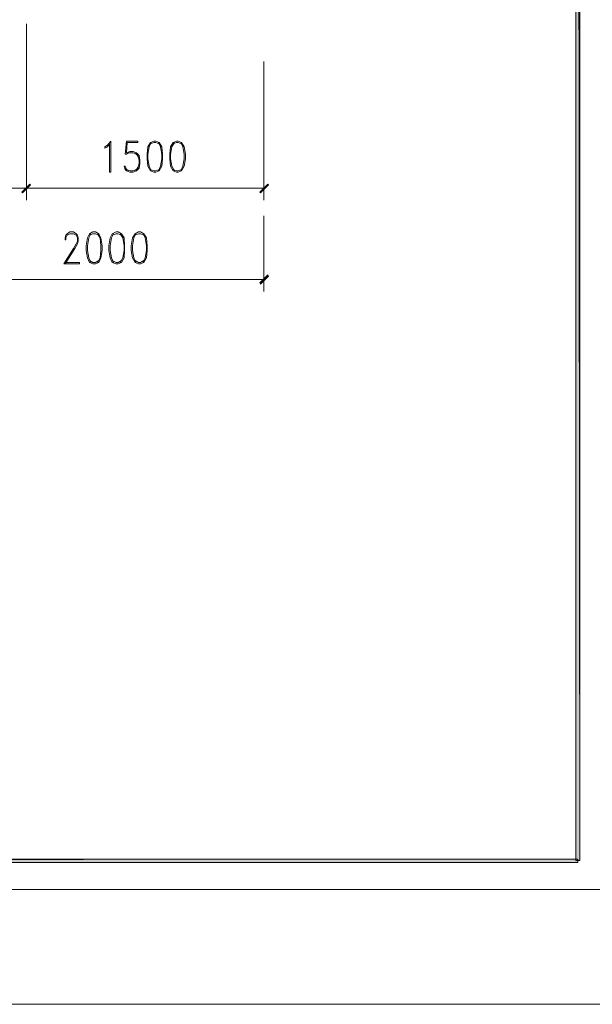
# Model space of a CAD drawing. Header units: millimetres. Extents: x 17 to 403, y 12 to 285.
# Tile 124 of 145: x 315 to 351, y 12 to 75. Entities that reach past the tile are written whole.
import ezdxf

# ---------------------------------------------------------------- set-up
doc = ezdxf.new("R2010")
doc.units = ezdxf.units.MM
doc.layers.add('FILL_000000', color=7, linetype='Continuous')
doc.layers.add('LINE_000000', color=7, linetype='Continuous')

msp = doc.modelspace()

# ---------------------------------------------------------------- hatches: boundary and pattern name
at = {"layer": 'FILL_000000'}
h = msp.add_hatch(color=7, dxfattribs=at)
h.dxf.hatch_style = 1
h.paths.add_polyline_path([(350.647, 275.886), (350.393, 275.886), (350.647, 21.378), (350.647, 275.886)])
h = msp.add_hatch(color=7, dxfattribs=at)
h.dxf.hatch_style = 1
h.paths.add_polyline_path([(350.393, 275.886), (350.647, 21.378), (350.393, 21.378), (350.393, 275.886)])
h = msp.add_hatch(color=7, dxfattribs=at)
h.dxf.hatch_style = 1
h.paths.add_polyline_path([(315.002, 64.05), (315.045, 64.008), (315.51, 64.558), (315.002, 64.05)])
h = msp.add_hatch(color=7, dxfattribs=at)
h.dxf.hatch_style = 1
h.paths.add_polyline_path([(315.51, 64.558), (315.045, 64.008), (315.002, 64.05), (315.51, 64.558)])
h = msp.add_hatch(color=7, dxfattribs=at)
h.dxf.hatch_style = 1
h.paths.add_polyline_path([(315.045, 64.008), (315.51, 64.558), (315.553, 64.516), (315.045, 64.008)])
h = msp.add_hatch(color=7, dxfattribs=at)
h.dxf.hatch_style = 1
h.paths.add_polyline_path([(315.553, 64.516), (315.51, 64.558), (315.045, 64.008), (315.553, 64.516)])
h = msp.add_hatch(color=7, dxfattribs=at)
h.dxf.hatch_style = 1
h.paths.add_polyline_path([(330.2, 64.05), (330.242, 64.008), (330.708, 64.558), (330.2, 64.05)])
h = msp.add_hatch(color=7, dxfattribs=at)
h.dxf.hatch_style = 1
h.paths.add_polyline_path([(330.242, 64.008), (330.708, 64.558), (330.75, 64.516), (330.242, 64.008)])
h = msp.add_hatch(color=7, dxfattribs=at)
h.dxf.hatch_style = 1
h.paths.add_polyline_path([(330.2, 58.251), (330.242, 58.166), (330.708, 58.759), (330.2, 58.251)])
h = msp.add_hatch(color=7, dxfattribs=at)
h.dxf.hatch_style = 1
h.paths.add_polyline_path([(330.242, 58.166), (330.708, 58.759), (330.75, 58.674), (330.242, 58.166)])
h = msp.add_hatch(color=7, dxfattribs=at)
h.dxf.hatch_style = 1
h.paths.add_polyline_path([(34.798, 21.463), (34.586, 21.251), (350.52, 21.463), (34.798, 21.463)])
h = msp.add_hatch(color=7, dxfattribs=at)
h.dxf.hatch_style = 1
h.paths.add_polyline_path([(34.586, 21.251), (350.52, 21.463), (350.52, 21.251), (34.586, 21.251)])

# ---------------------------------------------------------------- linework, layer by layer
at = {"layer": 'LINE_000000', "lineweight": 0}
for p, q in [((315.299, 74.803), (315.299, 63.542)), ((315.299, 74.803), (315.299, 63.542)), ((330.454, 72.39), (330.454, 63.542)), ((321.691, 67.31), (321.606, 66.463)), ((321.733, 67.225), (321.691, 66.548)), ((321.818, 65.405), (321.606, 65.574)), ((310.219, 64.304), (315.299, 64.304)), ((315.299, 64.304), (330.454, 64.304)), ((330.454, 62.526), (330.454, 57.7)), ((330.454, 58.462), (310.219, 58.462))]:
    msp.add_line(p, q, dxfattribs=at)
for points in [[(16.933, 12.192), (16.933, 285.073), (402.886, 285.073), (402.886, 12.192), (16.933, 12.192)], [(32.851, 19.516), (32.851, 277.749), (395.563, 277.749), (395.563, 19.516), (32.851, 19.516)], [(350.647, 275.886), (350.393, 275.886), (350.647, 21.378), (350.647, 275.886)], [(350.393, 275.886), (350.647, 21.378), (350.393, 21.378), (350.393, 275.886)], [(323.427, 67.31), (323.215, 67.225), (323.046, 66.929), (323.003, 66.463), (323.003, 66.167), (323.046, 65.701), (323.215, 65.405), (323.427, 65.32), (323.554, 65.32), (323.765, 65.405), (323.935, 65.701), (323.977, 66.167), (323.977, 66.463), (323.935, 66.929), (323.765, 67.225), (323.554, 67.31), (323.427, 67.31)], [(324.866, 67.31), (324.654, 67.225), (324.485, 66.929), (324.443, 66.463), (324.443, 66.167), (324.485, 65.701), (324.654, 65.405), (324.866, 65.32), (324.993, 65.32), (325.205, 65.405), (325.374, 65.701), (325.459, 66.167), (325.459, 66.463), (325.374, 66.929), (325.205, 67.225), (324.993, 67.31), (324.866, 67.31)], [(315.002, 64.05), (315.045, 64.008), (315.51, 64.558), (315.002, 64.05)], [(315.51, 64.558), (315.045, 64.008), (315.002, 64.05), (315.51, 64.558)], [(315.045, 64.008), (315.51, 64.558), (315.553, 64.516), (315.045, 64.008)], [(315.553, 64.516), (315.51, 64.558), (315.045, 64.008), (315.553, 64.516)], [(330.2, 64.05), (330.242, 64.008), (330.708, 64.558), (330.2, 64.05)], [(330.242, 64.008), (330.708, 64.558), (330.75, 64.516), (330.242, 64.008)], [(319.532, 61.51), (319.32, 61.383), (319.193, 61.129), (319.109, 60.621), (319.109, 60.325), (319.193, 59.859), (319.32, 59.563), (319.532, 59.478), (319.701, 59.478), (319.913, 59.563), (320.04, 59.859), (320.125, 60.325), (320.125, 60.621), (320.04, 61.129), (319.913, 61.383), (319.701, 61.51), (319.532, 61.51)], [(321.014, 61.51), (320.76, 61.383), (320.633, 61.129), (320.548, 60.621), (320.548, 60.325), (320.633, 59.859), (320.76, 59.563), (321.014, 59.478), (321.141, 59.478), (321.352, 59.563), (321.522, 59.859), (321.564, 60.325), (321.564, 60.621), (321.522, 61.129), (321.352, 61.383), (321.141, 61.51), (321.014, 61.51)], [(322.453, 61.51), (322.241, 61.383), (322.072, 61.129), (321.987, 60.621), (321.987, 60.325), (322.072, 59.859), (322.241, 59.563), (322.453, 59.478), (322.58, 59.478), (322.792, 59.563), (322.961, 59.859), (323.003, 60.325), (323.003, 60.621), (322.961, 61.129), (322.792, 61.383), (322.58, 61.51), (322.453, 61.51)], [(330.2, 58.251), (330.242, 58.166), (330.708, 58.759), (330.2, 58.251)], [(330.242, 58.166), (330.708, 58.759), (330.75, 58.674), (330.242, 58.166)], [(34.798, 21.463), (34.586, 21.251), (350.52, 21.463), (34.798, 21.463)], [(34.586, 21.251), (350.52, 21.463), (350.52, 21.251), (34.586, 21.251)]]:
    msp.add_lwpolyline(points, close=True, dxfattribs=at)
for points in [[(320.294, 66.929), (320.463, 67.056), (320.675, 67.31), (320.675, 65.32)], [(321.691, 67.31), (322.411, 67.31), (322.411, 67.225), (321.733, 67.225)], [(320.294, 66.929), (320.294, 66.844), (320.463, 66.929), (320.59, 67.141), (320.59, 65.32), (320.675, 65.32)], [(323.257, 67.225), (323.13, 66.929), (323.046, 66.463), (323.046, 66.167), (323.13, 65.701), (323.257, 65.405)], [(323.765, 67.141), (323.554, 67.225), (323.427, 67.225), (323.215, 67.141)], [(323.723, 65.405), (323.85, 65.701), (323.935, 66.167), (323.935, 66.463), (323.85, 66.929), (323.723, 67.225)], [(324.739, 67.225), (324.57, 66.929), (324.485, 66.463), (324.485, 66.167), (324.57, 65.701), (324.739, 65.405)], [(325.205, 67.141), (324.993, 67.225), (324.866, 67.225), (324.654, 67.141)], [(325.162, 65.405), (325.289, 65.701), (325.374, 66.167), (325.374, 66.463), (325.289, 66.929), (325.162, 67.225)], [(321.691, 66.548), (321.903, 66.633), (322.114, 66.633), (322.326, 66.548), (322.495, 66.379), (322.538, 66.082), (322.538, 65.871), (322.495, 65.574), (322.326, 65.405), (322.114, 65.32), (321.903, 65.32), (321.691, 65.405), (321.606, 65.49), (321.522, 65.701), (321.606, 65.701)], [(321.606, 66.463), (321.691, 66.463), (321.818, 66.548), (322.114, 66.548), (322.326, 66.463), (322.495, 66.167)], [(322.199, 66.548), (322.411, 66.379), (322.495, 66.082), (322.495, 65.871), (322.411, 65.574), (322.199, 65.405)], [(322.495, 65.786), (322.326, 65.49), (322.114, 65.405), (321.903, 65.405), (321.691, 65.49), (321.606, 65.701)], [(323.215, 65.49), (323.427, 65.405), (323.554, 65.405), (323.765, 65.49)], [(324.654, 65.49), (324.866, 65.405), (324.993, 65.405), (325.205, 65.49)], [(317.754, 61.002), (317.796, 61.002), (317.796, 61.129), (317.881, 61.299), (318.05, 61.383), (318.304, 61.383), (318.474, 61.299), (318.558, 61.129), (318.558, 60.918), (318.474, 60.748), (318.304, 60.452), (317.669, 59.478)], [(317.754, 61.002), (317.754, 61.129), (317.796, 61.299), (317.881, 61.383), (318.05, 61.51), (318.304, 61.51), (318.474, 61.383), (318.558, 61.299), (318.601, 61.129), (318.601, 60.918), (318.558, 60.748), (318.389, 60.452), (317.754, 59.478)], [(319.405, 61.383), (319.278, 61.129), (319.193, 60.621), (319.193, 60.325), (319.278, 59.859), (319.405, 59.563)], [(319.913, 61.299), (319.701, 61.383), (319.532, 61.383), (319.32, 61.299)], [(319.828, 59.563), (319.998, 59.859), (320.04, 60.325), (320.04, 60.621), (319.998, 61.129), (319.828, 61.383)], [(320.844, 61.383), (320.717, 61.129), (320.633, 60.621), (320.633, 60.325), (320.717, 59.859), (320.844, 59.563)], [(321.352, 61.299), (321.141, 61.383), (321.014, 61.383), (320.76, 61.299)], [(321.268, 59.563), (321.437, 59.859), (321.522, 60.325), (321.522, 60.621), (321.437, 61.129), (321.268, 61.383)], [(322.284, 61.383), (322.157, 61.129), (322.072, 60.621), (322.072, 60.325), (322.157, 59.859), (322.284, 59.563)], [(322.792, 61.299), (322.58, 61.383), (322.453, 61.383), (322.241, 61.299)], [(322.749, 59.563), (322.876, 59.859), (322.961, 60.325), (322.961, 60.621), (322.876, 61.129), (322.749, 61.383)], [(317.754, 59.563), (318.685, 59.563), (318.685, 59.478), (317.669, 59.478)], [(319.32, 59.69), (319.532, 59.563), (319.701, 59.563), (319.913, 59.69)], [(320.76, 59.69), (321.014, 59.563), (321.141, 59.563), (321.352, 59.69)], [(322.241, 59.69), (322.453, 59.563), (322.58, 59.563), (322.792, 59.69)]]:
    msp.add_lwpolyline(points, dxfattribs=at)

doc.saveas('drawing.dxf')
